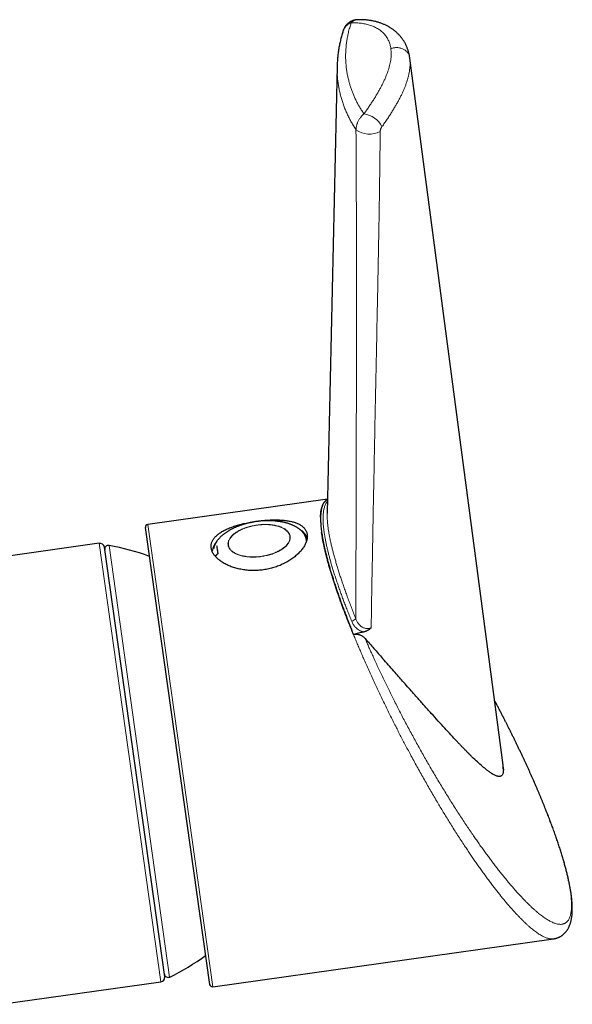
# Model space of a CAD drawing. Header units: millimetres. Extents: x 8 to 927, y 12 to 1100.
# Tile 27 of 30: x 515 to 575, y 710 to 817. Entities that reach past the tile are written whole.
import ezdxf

# ---------------------------------------------------------------- set-up
doc = ezdxf.new("R2010")
doc.units = ezdxf.units.MM

msp = doc.modelspace()

# ---------------------------------------------------------------- linework, layer by layer
at = {"color": 7, "linetype": 'Continuous', "lineweight": 30}
for p, q in [((557.76, 812.85), (557.76, 812.87)), ((549.89, 811.95), (548.8, 763.52)), ((549.89, 811.95), (549.89, 811.95)), ((548.84, 765.01), (529.37, 762.27)), ((548.84, 764.96), (548.78, 764.93)), ((548.78, 764.93), (548.84, 764.96)), ((548.8, 763.52), (548.8, 763.46)), ((536.08, 712.42), (529.12, 761.93)), ((546.52, 760.97), (546.59, 760.51)), ((524.1, 760.22), (514.23, 758.83)), ((546.58, 760.49), (546.57, 760.57)), ((531.21, 713.25), (524.67, 759.79)), ((536.52, 759.64), (536.52, 759.64)), ((536.53, 759.76), (536.53, 759.76)), ((551.66, 750.35), (551.49, 750.78)), ((551.49, 750.78), (551.49, 750.78)), ((551.66, 750.35), (551.49, 750.78)), ((551.49, 750.78), (551.49, 750.77)), ((567.9, 735.76), (567.88, 736.21)), ((567.92, 735.75), (567.88, 736.21)), ((567.91, 735.73), (567.9, 735.76)), ((567.91, 735.73), (567.9, 735.48)), ((567.91, 735.73), (567.91, 735.73)), ((567.92, 735.7), (567.92, 735.75)), ((536.41, 712.16), (573.32, 717.35)), ((573.32, 717.35), (573.32, 717.35)), ((513.49, 710.26), (530.78, 712.69))]:
    msp.add_line(p, q, dxfattribs=at)
at = {"color": 8, "linetype": 'Continuous', "lineweight": 0}
for p, q in [((529.37, 762.27), (536.41, 712.16)), ((546.45, 760.96), (546.52, 760.97)), ((524.1, 760.22), (530.78, 712.69)), ((525.17, 759.98), (531.74, 713.21)), ((536.87, 759.94), (536.87, 759.95)), ((546.58, 760.47), (546.56, 760.57)), ((567.88, 736.21), (567.88, 736.21))]:
    msp.add_line(p, q, dxfattribs=at)
at = {"color": 7, "linetype": 'Continuous', "lineweight": 30, "flags": 128}
msp.add_lwpolyline([(567.88, 736.19), (562.79, 774.73), (557.76, 812.81)], dxfattribs=at)
at = {"color": 8, "linetype": 'Continuous', "lineweight": 0, "flags": 128}
for points in [[(541.67, 758.79), (541.8, 758.81), (541.94, 758.83), (542.07, 758.85), (542.2, 758.88), (542.33, 758.91), (542.46, 758.94), (542.59, 758.98), (542.71, 759.02), (542.84, 759.06), (542.96, 759.1), (543.08, 759.15), (543.19, 759.19), (543.3, 759.24), (543.42, 759.29), (543.52, 759.34), (543.63, 759.4), (543.73, 759.45), (543.82, 759.51), (543.92, 759.57), (544.01, 759.63), (544.09, 759.7), (544.17, 759.76), (544.25, 759.82), (544.32, 759.89), (544.39, 759.96), (544.45, 760.02), (544.51, 760.09), (544.56, 760.16), (544.61, 760.23), (544.65, 760.3), (544.69, 760.37), (544.73, 760.44), (544.75, 760.51), (544.78, 760.58), (544.79, 760.65), (544.8, 760.72), (544.81, 760.79), (544.81, 760.86), (544.81, 760.93), (544.8, 761), (544.79, 761.06), (544.77, 761.13), (544.74, 761.19), (544.71, 761.26), (544.67, 761.32), (544.63, 761.38), (544.59, 761.44), (544.54, 761.5), (544.48, 761.56), (544.42, 761.61), (544.36, 761.67), (544.29, 761.72), (544.21, 761.77), (544.13, 761.82), (544.05, 761.86), (543.96, 761.91), (543.87, 761.95), (543.78, 761.99), (543.68, 762.02), (543.58, 762.06), (543.47, 762.09), (543.36, 762.12), (543.25, 762.14), (543.14, 762.17), (543.02, 762.19), (542.9, 762.21), (542.78, 762.22), (542.65, 762.24), (542.53, 762.25), (542.4, 762.26), (542.27, 762.26), (542.14, 762.26), (542.01, 762.26), (541.87, 762.26), (541.74, 762.25), (541.61, 762.24), (541.47, 762.23), (541.34, 762.22), (541.2, 762.2), (541.07, 762.18), (540.94, 762.16), (540.81, 762.13), (540.67, 762.1), (540.54, 762.07), (540.41, 762.04), (540.29, 762), (540.16, 761.97), (540.04, 761.93), (539.92, 761.88), (539.8, 761.84), (539.68, 761.79), (539.57, 761.74), (539.46, 761.69), (539.35, 761.64), (539.25, 761.59), (539.15, 761.53), (539.05, 761.47), (538.96, 761.41), (538.87, 761.35), (538.78, 761.29), (538.7, 761.23), (538.63, 761.16), (538.56, 761.1), (538.49, 761.03), (538.42, 760.96), (538.37, 760.89), (538.31, 760.82), (538.26, 760.75), (538.22, 760.68), (538.18, 760.61), (538.15, 760.54), (538.12, 760.47), (538.1, 760.4), (538.08, 760.33), (538.07, 760.26), (538.06, 760.19), (538.06, 760.12), (538.07, 760.06), (538.08, 759.99), (538.09, 759.92), (538.11, 759.86), (538.14, 759.79), (538.17, 759.73), (538.2, 759.66), (538.24, 759.6), (538.29, 759.54), (538.34, 759.48), (538.39, 759.43), (538.45, 759.37), (538.52, 759.32), (538.59, 759.27), (538.66, 759.22), (538.74, 759.17), (538.83, 759.12), (538.91, 759.08), (539, 759.04), (539.1, 759), (539.2, 758.96), (539.3, 758.93), (539.4, 758.9), (539.51, 758.87), (539.62, 758.84), (539.74, 758.82), (539.86, 758.79), (539.98, 758.78), (540.1, 758.76), (540.22, 758.75), (540.35, 758.74), (540.48, 758.73), (540.61, 758.72), (540.74, 758.72), (540.87, 758.72), (541, 758.73), (541.13, 758.73), (541.27, 758.74), (541.4, 758.75), (541.54, 758.77), (541.67, 758.79)], [(538.11, 760.03), (538.12, 759.96), (538.14, 759.9), (538.16, 759.83), (538.19, 759.77), (538.22, 759.71), (538.26, 759.64), (538.3, 759.58), (538.35, 759.52), (538.4, 759.47), (538.46, 759.41), (538.52, 759.36), (538.59, 759.3), (538.66, 759.25), (538.74, 759.21), (538.82, 759.16), (538.9, 759.12), (538.99, 759.07), (539.09, 759.03), (539.18, 759), (539.28, 758.96), (539.39, 758.93), (539.49, 758.9), (539.6, 758.87), (539.72, 758.85), (539.83, 758.82), (539.95, 758.81), (540.07, 758.79), (540.2, 758.77), (540.32, 758.76), (540.45, 758.75), (540.58, 758.75), (540.71, 758.75), (540.84, 758.75), (540.97, 758.75), (541.1, 758.75), (541.23, 758.76), (541.37, 758.77), (541.5, 758.79), (541.63, 758.8), (541.77, 758.82), (541.9, 758.85), (542.03, 758.87), (542.16, 758.9), (542.29, 758.93), (542.42, 758.96), (542.55, 758.99), (542.67, 759.03), (542.8, 759.07), (542.92, 759.11), (543.04, 759.16), (543.15, 759.2), (543.26, 759.25), (543.38, 759.3), (543.48, 759.35), (543.59, 759.41), (543.69, 759.46), (543.78, 759.52), (543.88, 759.58), (543.97, 759.64), (544.05, 759.7), (544.13, 759.76), (544.21, 759.83), (544.28, 759.89), (544.35, 759.96), (544.41, 760.03), (544.47, 760.09), (544.52, 760.16), (544.57, 760.23), (544.61, 760.3), (544.65, 760.37), (544.69, 760.44), (544.71, 760.51), (544.74, 760.58), (544.75, 760.65), (544.77, 760.72), (544.77, 760.79), (544.77, 760.86), (544.77, 760.93), (544.76, 761), (544.75, 761.06), (544.73, 761.13), (544.7, 761.19), (544.67, 761.26), (544.64, 761.32), (544.6, 761.38), (544.55, 761.44), (544.5, 761.5), (544.44, 761.55), (544.38, 761.61), (544.32, 761.66), (544.25, 761.71), (544.17, 761.76), (544.1, 761.81), (544.01, 761.86), (543.93, 761.9), (543.83, 761.94), (543.74, 761.98), (543.64, 762.01), (543.54, 762.05), (543.43, 762.08), (543.32, 762.11), (543.21, 762.13), (543.1, 762.16), (542.98, 762.18), (542.86, 762.2), (542.74, 762.21), (542.62, 762.22), (542.49, 762.23), (542.36, 762.24), (542.23, 762.25), (542.1, 762.25), (541.97, 762.25), (541.84, 762.24), (541.71, 762.23), (541.57, 762.23), (541.44, 762.21), (541.31, 762.2), (541.17, 762.18), (541.04, 762.16), (540.91, 762.14), (540.78, 762.11), (540.65, 762.08), (540.52, 762.05), (540.39, 762.02), (540.26, 761.98), (540.14, 761.94), (540.02, 761.9), (539.9, 761.86), (539.78, 761.81), (539.67, 761.77), (539.55, 761.72), (539.45, 761.67), (539.34, 761.61), (539.24, 761.56), (539.14, 761.5), (539.04, 761.44), (538.95, 761.38), (538.87, 761.32), (538.78, 761.26), (538.7, 761.2), (538.63, 761.13), (538.56, 761.07), (538.49, 761), (538.43, 760.93), (538.38, 760.86), (538.33, 760.8), (538.28, 760.73), (538.24, 760.66), (538.2, 760.59), (538.17, 760.52), (538.15, 760.45), (538.13, 760.38), (538.11, 760.31), (538.1, 760.24), (538.1, 760.17), (538.1, 760.1), (538.11, 760.03)], [(536.98, 759.13), (536.98, 759.14), (536.98, 759.14)]]:
    msp.add_lwpolyline(points, dxfattribs=at)
at = {"color": 8, "linetype": 'Continuous', "lineweight": 0}
for centre, radius, start, end in [((552.18, 815.92), 1.05, 92.3772, 137.2919), ((552.37, 804.09), 2.71, 28.5644, 80.9541), ((553.39, 807.06), 2.49, 234.1376, 298.1047), ((536.87, 758.98), 0.0209, 143.1011, 205.9704), ((551.29, 752.44), 0.711, 284.824, 329.027)]:
    msp.add_arc(centre, radius, start, end, dxfattribs=at)
at = {"color": 7, "linetype": 'Continuous', "lineweight": 30}
for centre, radius, start, end in [((529.41, 761.97), 0.3, 98, 188), ((544.83, 760), 2, 24.4073, 58.1728), ((524.17, 759.72), 0.5, 8, 98), ((525.1, 759.59), 0.4, 80.2221, 188), ((520.96, 735.54), 24.8, 69.7123, 80.2221), ((538.34, 759.07), 2.02, 138.0242, 171.3371), ((520.96, 735.54), 24.8, 295.7779, 306.2877), ((530.71, 713.18), 0.5, 278, 8), ((531.57, 713.57), 0.4, 188, 295.7779), ((536.37, 712.46), 0.3, 188, 278)]:
    msp.add_arc(centre, radius, start, end, dxfattribs=at)
for points, knots in [([(551.41, 816.63), (551.36, 816.62), (551.27, 816.58), (551.14, 816.52), (551.02, 816.44), (550.91, 816.35), (550.82, 816.26), (550.74, 816.17), (550.67, 816.07), (550.61, 815.95), (550.57, 815.86), (550.55, 815.8), (550.55, 815.79)], [0, 0, 0, 0, 0.1122303, 0.2244593, 0.3401288, 0.4557968, 0.5546827, 0.6535678, 0.7548627, 0.8561569, 0.9719811, 1, 1, 1, 1]), ([(552.12, 816.97), (552.12, 816.97), (552.08, 816.97), (552.02, 816.96), (551.92, 816.95), (551.83, 816.93), (551.73, 816.91), (551.64, 816.89), (551.56, 816.86), (551.47, 816.82), (551.39, 816.78), (551.31, 816.74), (551.23, 816.69), (551.15, 816.64), (551.08, 816.58), (551.01, 816.52), (550.95, 816.46), (550.89, 816.4), (550.83, 816.33), (550.78, 816.26), (550.73, 816.19), (550.69, 816.11), (550.65, 816.03), (550.61, 815.95), (550.58, 815.89), (550.57, 815.86), (550.57, 815.85)], [0, 0, 0, 0, 0.003849, 0.051574, 0.098919, 0.145905, 0.192553, 0.238884, 0.284917, 0.330674, 0.376171, 0.421429, 0.466466, 0.5113, 0.55595, 0.600433, 0.641025, 0.686012, 0.72892, 0.771896, 0.814936, 0.858068, 0.901321, 0.944724, 0.988308, 1, 1, 1, 1]), ([(557.76, 812.87), (557.75, 812.9), (557.74, 812.95), (557.73, 813.05), (557.71, 813.16), (557.68, 813.27), (557.65, 813.4), (557.62, 813.53), (557.57, 813.68), (557.52, 813.82), (557.47, 813.96), (557.41, 814.09), (557.35, 814.23), (557.29, 814.36), (557.22, 814.48), (557.14, 814.61), (557.07, 814.73), (556.98, 814.85), (556.9, 814.97), (556.81, 815.08), (556.72, 815.2), (556.62, 815.3), (556.52, 815.41), (556.41, 815.51), (556.31, 815.61), (556.19, 815.71), (556.08, 815.8), (555.96, 815.89), (555.83, 815.98), (555.71, 816.06), (555.58, 816.15), (555.44, 816.22), (555.3, 816.3), (555.16, 816.37), (555.02, 816.43), (554.87, 816.5), (554.72, 816.56), (554.56, 816.61), (554.4, 816.67), (554.24, 816.71), (554.08, 816.76), (553.91, 816.8), (553.74, 816.83), (553.56, 816.87), (553.39, 816.89), (553.21, 816.92), (553.03, 816.94), (552.85, 816.95), (552.66, 816.96), (552.47, 816.97), (552.3, 816.97), (552.18, 816.97), (552.14, 816.97)], [0, 0, 0, 0, 0.01115, 0.025722, 0.040307, 0.054502, 0.070539, 0.090486, 0.110286, 0.129945, 0.149484, 0.16891, 0.188268, 0.207625, 0.22693, 0.2462, 0.265456, 0.284713, 0.303985, 0.323293, 0.342655, 0.362091, 0.381619, 0.401268, 0.420826, 0.440575, 0.460477, 0.480532, 0.500741, 0.521102, 0.541612, 0.562265, 0.583055, 0.603973, 0.624997, 0.646339, 0.667785, 0.689368, 0.711098, 0.732983, 0.75503, 0.777247, 0.799641, 0.822217, 0.844983, 0.867444, 0.890193, 0.91309, 0.936143, 0.959355, 0.982732, 1, 1, 1, 1]), ([(550.55, 815.79), (550.53, 815.74), (550.49, 815.61), (550.42, 815.39), (550.36, 815.16), (550.29, 814.92), (550.24, 814.67), (550.18, 814.43), (550.13, 814.19), (550.09, 813.94), (550.05, 813.7), (550.01, 813.45), (549.98, 813.2), (549.95, 812.95), (549.93, 812.7), (549.91, 812.46), (549.9, 812.21), (549.89, 812.04), (549.89, 811.95), (549.89, 811.95)], [0, 0, 0, 0, 0.0427727, 0.1040848, 0.1658654, 0.2280958, 0.2907546, 0.3538185, 0.4172615, 0.4810555, 0.5451697, 0.6095708, 0.6742232, 0.7390883, 0.8041232, 0.8670167, 0.933168, 0.9992843, 1, 1, 1, 1]), ([(548.29, 764.29), (548.28, 764.26), (548.25, 764.18), (548.21, 764.03), (548.17, 763.86), (548.14, 763.68), (548.12, 763.48), (548.1, 763.27), (548.09, 763.05), (548.09, 762.81), (548.1, 762.56), (548.11, 762.29), (548.14, 762.01), (548.17, 761.71), (548.2, 761.5), (548.21, 761.4)], [0, 0, 0, 0, 0.054091, 0.13177, 0.209474, 0.287178, 0.364856, 0.442537, 0.520243, 0.597949, 0.675629, 0.756707, 0.837815, 0.918922, 1, 1, 1, 1]), ([(548.09, 763.07), (548.09, 763.1), (548.1, 763.21), (548.11, 763.38), (548.13, 763.59), (548.15, 763.79), (548.19, 763.97), (548.24, 764.14), (548.27, 764.24), (548.29, 764.29)], [0, 0, 0, 0, 0.064468, 0.215975, 0.367433, 0.525546, 0.683716, 0.841885, 1, 1, 1, 1]), ([(548.78, 764.93), (548.74, 764.91), (548.68, 764.86), (548.58, 764.78), (548.5, 764.68), (548.42, 764.57), (548.35, 764.44), (548.31, 764.34), (548.29, 764.29)], [0, 0, 0, 0, 0.1661385, 0.332305, 0.498443, 0.6656191, 0.8328245, 1, 1, 1, 1]), ([(548.29, 764.29), (548.31, 764.34), (548.34, 764.43), (548.41, 764.54), (548.47, 764.64), (548.54, 764.73), (548.61, 764.81), (548.69, 764.87), (548.75, 764.91), (548.78, 764.93)], [0, 0, 0, 0, 0.159935, 0.299632, 0.439346, 0.579043, 0.719356, 0.859686, 1, 1, 1, 1]), ([(546.64, 761.18), (546.63, 761.22), (546.62, 761.32), (546.57, 761.46), (546.51, 761.59), (546.44, 761.72), (546.35, 761.84), (546.25, 761.95), (546.13, 762.05), (545.99, 762.15), (545.85, 762.24), (545.69, 762.33), (545.52, 762.4), (545.33, 762.47), (545.14, 762.53), (544.93, 762.59), (544.7, 762.63), (544.47, 762.67), (544.23, 762.7), (543.98, 762.73), (543.73, 762.74), (543.46, 762.76), (543.18, 762.76), (542.9, 762.76), (542.62, 762.75), (542.33, 762.73), (542.04, 762.71), (541.75, 762.69), (541.46, 762.65), (541.17, 762.62), (540.88, 762.57), (540.59, 762.52), (540.31, 762.47), (540.03, 762.41), (539.76, 762.35), (539.49, 762.29), (539.22, 762.22), (538.97, 762.14), (538.72, 762.06), (538.47, 761.98), (538.24, 761.89), (538.02, 761.79), (537.8, 761.69), (537.6, 761.59), (537.41, 761.49), (537.23, 761.37), (537.06, 761.26), (536.91, 761.14), (536.77, 761.01), (536.64, 760.88), (536.54, 760.75), (536.44, 760.62), (536.37, 760.48), (536.31, 760.33), (536.26, 760.19), (536.24, 760.05), (536.23, 759.9), (536.24, 759.75), (536.26, 759.61), (536.3, 759.46), (536.36, 759.31), (536.43, 759.17), (536.52, 759.02), (536.62, 758.88), (536.74, 758.74), (536.88, 758.61), (537.02, 758.48), (537.18, 758.35), (537.36, 758.22), (537.55, 758.1), (537.75, 757.99), (537.96, 757.88), (538.18, 757.78), (538.42, 757.68), (538.66, 757.6), (538.92, 757.52), (539.18, 757.45), (539.45, 757.4), (539.73, 757.35), (540.01, 757.31), (540.3, 757.28), (540.59, 757.27), (540.88, 757.27), (541.17, 757.27), (541.47, 757.29), (541.76, 757.32), (542.05, 757.37), (542.33, 757.42), (542.62, 757.48), (542.9, 757.55), (543.17, 757.64), (543.44, 757.73), (543.7, 757.83), (543.95, 757.94), (544.2, 758.06), (544.44, 758.19), (544.67, 758.32), (544.89, 758.47), (545.1, 758.61), (545.3, 758.77), (545.49, 758.93), (545.66, 759.09), (545.83, 759.25), (545.98, 759.42), (546.11, 759.59), (546.24, 759.77), (546.34, 759.94), (546.44, 760.11), (546.51, 760.29), (546.57, 760.45), (546.61, 760.6), (546.64, 760.75), (546.66, 760.9), (546.66, 761.04), (546.65, 761.13), (546.64, 761.18)], [0, 0, 0, 0, 0.008796, 0.01762, 0.026458, 0.035297, 0.044121, 0.052918, 0.061709, 0.070526, 0.079358, 0.08819, 0.097009, 0.1058, 0.114706, 0.123639, 0.132586, 0.141534, 0.150467, 0.159372, 0.168365, 0.177388, 0.186424, 0.195461, 0.204482, 0.213474, 0.222339, 0.231233, 0.240142, 0.24905, 0.257944, 0.266809, 0.27553, 0.284277, 0.293039, 0.301801, 0.31055, 0.319271, 0.328056, 0.336867, 0.345693, 0.354518, 0.36333, 0.372116, 0.381072, 0.390056, 0.399054, 0.408053, 0.417036, 0.425992, 0.434963, 0.443963, 0.452978, 0.461992, 0.470992, 0.479962, 0.488771, 0.497608, 0.506459, 0.515311, 0.524148, 0.532957, 0.54168, 0.55043, 0.559194, 0.567958, 0.576709, 0.585433, 0.594271, 0.603136, 0.612016, 0.620895, 0.62976, 0.638599, 0.647583, 0.656596, 0.665623, 0.67465, 0.683662, 0.692645, 0.701579, 0.710542, 0.71952, 0.728497, 0.737459, 0.746392, 0.755151, 0.763937, 0.772737, 0.781537, 0.790323, 0.799082, 0.807816, 0.816577, 0.825352, 0.834127, 0.842889, 0.851624, 0.860519, 0.869442, 0.878379, 0.887316, 0.896239, 0.905134, 0.914128, 0.923151, 0.932189, 0.941226, 0.950248, 0.959241, 0.967382, 0.975539, 0.983702, 0.991859, 1, 1, 1, 1]), ([(541.14, 762.58), (541.09, 762.57), (541.01, 762.56), (540.9, 762.54), (540.81, 762.52), (540.69, 762.5), (540.57, 762.48), (540.45, 762.45), (540.32, 762.42), (540.19, 762.39), (540.05, 762.36), (539.92, 762.32), (539.79, 762.28), (539.65, 762.24), (539.52, 762.2), (539.38, 762.15), (539.25, 762.1), (539.12, 762.05), (538.99, 762), (538.86, 761.94), (538.74, 761.89), (538.61, 761.83), (538.49, 761.77), (538.37, 761.71), (538.25, 761.64), (538.14, 761.58), (538.03, 761.51), (537.92, 761.44), (537.81, 761.37), (537.71, 761.29), (537.61, 761.22), (537.52, 761.15), (537.42, 761.07), (537.34, 760.99), (537.25, 760.91), (537.17, 760.83), (537.1, 760.75), (537.02, 760.67), (536.96, 760.59), (536.89, 760.51), (536.83, 760.42), (536.78, 760.34), (536.73, 760.25), (536.68, 760.17), (536.64, 760.09), (536.6, 760), (536.57, 759.92), (536.54, 759.83), (536.53, 759.78), (536.52, 759.76)], [0, 0, 0, 0, 0.0244259, 0.034333, 0.0507831, 0.0678736, 0.0862164, 0.1053702, 0.1251566, 0.145433, 0.1660979, 0.1870756, 0.2083087, 0.2297527, 0.2513724, 0.2731394, 0.2950304, 0.317026, 0.3391096, 0.3612667, 0.3834849, 0.4057527, 0.4280599, 0.4503969, 0.4727551, 0.4951261, 0.5175023, 0.5398762, 0.5622412, 0.584591, 0.6069199, 0.6292229, 0.6514958, 0.6737352, 0.6959383, 0.7181037, 0.7402305, 0.7623186, 0.7843688, 0.806382, 0.8283595, 0.8503022, 0.8722105, 0.8940833, 0.9159174, 0.9377066, 0.95944, 0.9811004, 1, 1, 1, 1]), ([(546.57, 760.57), (546.57, 760.57), (546.57, 760.57), (546.57, 760.58), (546.56, 760.58), (546.56, 760.59), (546.56, 760.6), (546.56, 760.62), (546.55, 760.66), (546.54, 760.71), (546.52, 760.78), (546.5, 760.85), (546.47, 760.93), (546.44, 761), (546.4, 761.08), (546.35, 761.16), (546.3, 761.24), (546.25, 761.32), (546.19, 761.39), (546.12, 761.47), (546.05, 761.54), (545.98, 761.61), (545.9, 761.68), (545.82, 761.74), (545.74, 761.81), (545.64, 761.87), (545.55, 761.93), (545.45, 761.99), (545.35, 762.05), (545.24, 762.1), (545.13, 762.16), (545.01, 762.21), (544.89, 762.26), (544.76, 762.3), (544.64, 762.35), (544.5, 762.39), (544.37, 762.43), (544.23, 762.46), (544.09, 762.5), (543.95, 762.53), (543.82, 762.55), (543.68, 762.57), (543.55, 762.59), (543.41, 762.61), (543.27, 762.63), (543.12, 762.64), (542.98, 762.65), (542.84, 762.66), (542.69, 762.66), (542.54, 762.67), (542.4, 762.67), (542.25, 762.67), (542.1, 762.66), (541.96, 762.66), (541.81, 762.65), (541.67, 762.64), (541.54, 762.62), (541.43, 762.61), (541.32, 762.6), (541.23, 762.59), (541.17, 762.58), (541.14, 762.58)], [0, 0, 0, 0, 0.000227, 0.000481, 0.000891, 0.001751, 0.003982, 0.007896, 0.014714, 0.025654, 0.041715, 0.059322, 0.077391, 0.095627, 0.113925, 0.134192, 0.154314, 0.174291, 0.194176, 0.214003, 0.233803, 0.2536, 0.273416, 0.293271, 0.313181, 0.333161, 0.353225, 0.373384, 0.393648, 0.414026, 0.434523, 0.455144, 0.475893, 0.49677, 0.517776, 0.538911, 0.560174, 0.581563, 0.603079, 0.622439, 0.64183, 0.661245, 0.680681, 0.700133, 0.719596, 0.739066, 0.758538, 0.778007, 0.797466, 0.816906, 0.836316, 0.855679, 0.874969, 0.894138, 0.913098, 0.931644, 0.949204, 0.964079, 0.975837, 0.989577, 1, 1, 1, 1]), ([(548.21, 761.4), (548.22, 761.31), (548.25, 761.12), (548.3, 760.82), (548.36, 760.48), (548.44, 760.1), (548.52, 759.71), (548.62, 759.31), (548.72, 758.9), (548.83, 758.46), (548.95, 758.02), (549.08, 757.56), (549.22, 757.09), (549.32, 756.77), (549.37, 756.61)], [0, 0, 0, 0, 0.0688627, 0.1377618, 0.2230747, 0.3084387, 0.3938201, 0.4791848, 0.5644983, 0.6515628, 0.7386806, 0.8258165, 0.9129349, 1, 1, 1, 1]), ([(549.37, 756.61), (549.32, 756.76), (549.23, 757.06), (549.1, 757.5), (548.97, 757.94), (548.86, 758.36), (548.75, 758.77), (548.65, 759.17), (548.56, 759.56), (548.47, 759.95), (548.39, 760.33), (548.32, 760.7), (548.26, 761.06), (548.23, 761.28), (548.21, 761.4)], [0, 0, 0, 0, 0.081979, 0.163988, 0.245996, 0.327975, 0.409957, 0.49197, 0.573982, 0.655964, 0.741955, 0.827982, 0.914009, 1, 1, 1, 1]), ([(536.98, 759.13), (536.97, 759.19), (536.96, 759.3), (536.94, 759.46), (536.92, 759.62), (536.89, 759.78), (536.88, 759.88), (536.87, 759.94)], [0, 0, 0, 0, 0.186761, 0.373426, 0.56008, 0.78008, 1, 1, 1, 1]), ([(536.87, 759.94), (536.87, 759.94), (536.87, 759.94), (536.87, 759.94), (536.87, 759.94)], [0, 0, 0, 0, 0.904834, 1, 1, 1, 1]), ([(536.53, 759.75), (536.52, 759.73), (536.52, 759.7), (536.52, 759.66), (536.52, 759.64)], [0, 0, 0, 0, 0.5211463, 1, 1, 1, 1]), ([(536.85, 758.99), (536.84, 758.98), (536.81, 758.96), (536.78, 758.93), (536.76, 758.91), (536.74, 758.89), (536.72, 758.87), (536.71, 758.85), (536.7, 758.83), (536.69, 758.82), (536.69, 758.81)], [0, 0, 0, 0, 0.204484, 0.377044, 0.517574, 0.6247, 0.716775, 0.817354, 0.946182, 1, 1, 1, 1]), ([(536.98, 759.14), (536.98, 759.14), (536.98, 759.14), (536.98, 759.13), (536.97, 759.12), (536.96, 759.1), (536.94, 759.07), (536.92, 759.05), (536.89, 759.02), (536.86, 759), (536.85, 758.99)], [0, 0, 0, 0, 0.082799, 0.170785, 0.267741, 0.37797, 0.505068, 0.651125, 0.816473, 1, 1, 1, 1]), ([(549.37, 756.61), (549.42, 756.46), (549.51, 756.17), (549.66, 755.7), (549.82, 755.23), (549.99, 754.73), (550.17, 754.23), (550.29, 753.89), (550.35, 753.71)], [0, 0, 0, 0, 0.160498, 0.3211, 0.490582, 0.660065, 0.830032, 1, 1, 1, 1]), ([(550.35, 753.71), (550.3, 753.87), (550.18, 754.19), (550.02, 754.65), (549.86, 755.11), (549.71, 755.56), (549.56, 756.01), (549.45, 756.35), (549.39, 756.55), (549.37, 756.61)], [0, 0, 0, 0, 0.156142, 0.312308, 0.468449, 0.625451, 0.782476, 0.939477, 1, 1, 1, 1]), ([(550.35, 753.71), (550.41, 753.56), (550.53, 753.24), (550.71, 752.76), (550.9, 752.27), (551.09, 751.78), (551.28, 751.28), (551.42, 750.95), (551.49, 750.78)], [0, 0, 0, 0, 0.1662292, 0.3324835, 0.4987144, 0.6658014, 0.832912, 1, 1, 1, 1]), ([(551.03, 751.93), (550.97, 752.08), (550.85, 752.38), (550.68, 752.83), (550.52, 753.28), (550.41, 753.57), (550.35, 753.71)], [0, 0, 0, 0, 0.249753, 0.499506, 0.749753, 1, 1, 1, 1]), ([(551.49, 750.78), (551.41, 750.97), (551.25, 751.36), (551.1, 751.74), (551.03, 751.93)], [0, 0, 0, 0, 0.499813, 1, 1, 1, 1]), ([(552.75, 750.6), (552.57, 750.56), (552.2, 750.48), (551.84, 750.39), (551.66, 750.35)], [0, 0, 0, 0, 0.499996, 1, 1, 1, 1]), ([(551.66, 750.35), (551.7, 750.36), (551.78, 750.38), (551.9, 750.38), (552.03, 750.38), (552.15, 750.36), (552.26, 750.33), (552.38, 750.29), (552.49, 750.24), (552.59, 750.18), (552.69, 750.12), (552.78, 750.05), (552.86, 749.97), (552.91, 749.92), (552.93, 749.9)], [0, 0, 0, 0, 0.0830368, 0.1664003, 0.2495014, 0.3322618, 0.4152583, 0.4980794, 0.5841857, 0.6706004, 0.7570816, 0.8432788, 0.9216377, 1, 1, 1, 1]), ([(551.66, 750.35), (551.69, 750.36), (551.75, 750.37), (551.84, 750.38), (551.93, 750.38), (552.02, 750.38), (552.11, 750.36), (552.2, 750.35), (552.29, 750.32), (552.38, 750.29), (552.48, 750.24), (552.59, 750.19), (552.69, 750.12), (552.78, 750.05), (552.86, 749.97), (552.91, 749.92), (552.93, 749.9)], [0, 0, 0, 0, 0.061372, 0.1227489, 0.1861449, 0.2495476, 0.3109838, 0.3724258, 0.4352809, 0.4981413, 0.5832037, 0.6682794, 0.7557853, 0.8433013, 0.9214847, 1, 1, 1, 1]), ([(553.58, 751.05), (553.57, 751.05), (553.54, 751.02), (553.48, 750.97), (553.38, 750.89), (553.28, 750.82), (553.17, 750.76), (553.07, 750.71), (552.96, 750.67), (552.86, 750.63), (552.78, 750.61), (552.75, 750.6)], [0, 0, 0, 0, 0.008778, 0.137624, 0.266454, 0.397024, 0.527577, 0.644467, 0.761346, 0.880678, 1, 1, 1, 1]), ([(552.93, 749.9), (553.09, 749.72), (553.41, 749.35), (553.88, 748.82), (554.35, 748.28), (554.66, 747.93), (554.82, 747.75)], [0, 0, 0, 0, 0.249935, 0.499869, 0.749935, 1, 1, 1, 1]), ([(552.93, 749.9), (553.09, 749.72), (553.41, 749.35), (553.88, 748.82), (554.35, 748.28), (554.66, 747.93), (554.82, 747.75)], [0, 0, 0, 0, 0.249935, 0.499869, 0.749935, 1, 1, 1, 1]), ([(566.61, 735.29), (566.59, 735.31), (566.53, 735.34), (566.44, 735.41), (566.34, 735.48), (566.23, 735.56), (566, 735.73), (565.63, 736.04), (565.09, 736.52), (564.63, 736.96), (564.28, 737.3), (564.06, 737.52), (563.84, 737.75), (563.6, 737.99), (563.36, 738.24), (563.11, 738.5), (562.74, 738.9), (562.22, 739.45), (561.54, 740.19), (560.83, 740.96), (560.09, 741.79), (559.33, 742.63), (558.65, 743.4), (558.05, 744.08), (557.52, 744.68), (557.02, 745.25), (556.52, 745.81), (556.02, 746.39), (555.44, 747.04), (555.03, 747.51), (554.81, 747.75)], [0, 0, 0, 0, 0.0091653, 0.0212257, 0.0334492, 0.04584, 0.0584016, 0.1113503, 0.1667571, 0.2248181, 0.2449992, 0.2655065, 0.2863457, 0.3075222, 0.3290411, 0.3509072, 0.3731251, 0.428478, 0.4851517, 0.5432022, 0.6026816, 0.6636384, 0.7223954, 0.7614383, 0.8011848, 0.8416439, 0.8741465, 0.9112462, 0.9531965, 1, 1, 1, 1]), ([(567.87, 735.33), (567.87, 735.32), (567.86, 735.24), (567.81, 735.15), (567.75, 735.06), (567.68, 735.01), (567.62, 734.98), (567.55, 734.96), (567.48, 734.95), (567.4, 734.96), (567.26, 734.97), (567.05, 735.04), (566.81, 735.17), (566.63, 735.28), (566.54, 735.34), (566.44, 735.41), (566.34, 735.48), (566.23, 735.56), (566, 735.73), (565.63, 736.04), (565.09, 736.52), (564.63, 736.96), (564.28, 737.3), (564.06, 737.52), (563.84, 737.75), (563.6, 737.99), (563.36, 738.24), (563.11, 738.5), (562.74, 738.9), (562.22, 739.45), (561.54, 740.19), (560.83, 740.96), (560.09, 741.79), (559.33, 742.63), (558.65, 743.4), (558.05, 744.08), (557.52, 744.68), (557.02, 745.25), (556.52, 745.81), (556.02, 746.39), (555.44, 747.04), (555.03, 747.51), (554.81, 747.75)], [0, 0, 0, 0, 0.002848, 0.023019, 0.043817, 0.054495, 0.065378, 0.076479, 0.087813, 0.099392, 0.111227, 0.144833, 0.179992, 0.189486, 0.199106, 0.208854, 0.218735, 0.22875, 0.238904, 0.281702, 0.326488, 0.373419, 0.389731, 0.406307, 0.423152, 0.440269, 0.457662, 0.475337, 0.493295, 0.538037, 0.583847, 0.630769, 0.678847, 0.728118, 0.775612, 0.80717, 0.839297, 0.872, 0.898272, 0.92826, 0.962169, 1, 1, 1, 1]), ([(573.32, 717.35), (573.33, 717.35), (573.37, 717.36), (573.44, 717.37), (573.54, 717.39), (573.64, 717.42), (573.74, 717.45), (573.83, 717.49), (573.93, 717.53), (574.02, 717.57), (574.11, 717.62), (574.19, 717.67), (574.28, 717.73), (574.36, 717.79), (574.43, 717.86), (574.51, 717.93), (574.58, 718), (574.65, 718.07), (574.71, 718.15), (574.78, 718.24), (574.84, 718.32), (574.89, 718.41), (574.95, 718.51), (575, 718.61), (575.04, 718.71), (575.09, 718.82), (575.13, 718.93), (575.17, 719.04), (575.21, 719.17), (575.24, 719.29), (575.27, 719.43), (575.29, 719.56), (575.32, 719.7), (575.34, 719.85), (575.35, 720), (575.36, 720.16), (575.37, 720.31), (575.37, 720.48), (575.38, 720.64), (575.37, 720.81), (575.37, 720.97), (575.36, 721.13), (575.35, 721.3), (575.33, 721.47), (575.32, 721.65), (575.3, 721.83), (575.27, 722.02), (575.25, 722.21), (575.22, 722.39), (575.19, 722.59), (575.16, 722.78), (575.12, 722.98), (575.08, 723.18), (575.04, 723.38), (575, 723.58), (574.96, 723.78), (574.91, 723.99), (574.86, 724.21), (574.81, 724.42), (574.75, 724.64), (574.7, 724.86), (574.64, 725.08), (574.58, 725.31), (574.51, 725.54), (574.45, 725.77), (574.38, 726), (574.31, 726.24), (574.24, 726.47), (574.16, 726.72), (574.09, 726.96), (574.01, 727.21), (573.92, 727.46), (573.84, 727.71), (573.76, 727.96), (573.67, 728.22), (573.58, 728.48), (573.49, 728.74), (573.39, 729), (573.3, 729.27), (573.2, 729.54), (573.1, 729.81), (572.99, 730.08), (572.89, 730.36), (572.78, 730.63), (572.67, 730.91), (572.56, 731.19), (572.45, 731.48), (572.34, 731.76), (572.22, 732.05), (572.1, 732.34), (571.98, 732.63), (571.86, 732.92), (571.74, 733.21), (571.61, 733.5), (571.49, 733.8), (571.36, 734.1), (571.23, 734.4), (571.09, 734.7), (570.96, 735), (570.82, 735.31), (570.69, 735.61), (570.55, 735.92), (570.41, 736.23), (570.26, 736.54), (570.12, 736.85), (569.97, 737.16), (569.82, 737.47), (569.67, 737.79), (569.52, 738.11), (569.37, 738.42), (569.22, 738.74), (569.06, 739.05), (568.91, 739.37), (568.75, 739.69), (568.59, 740), (568.43, 740.32), (568.27, 740.64), (568.11, 740.96), (567.94, 741.28), (567.78, 741.6), (567.61, 741.92), (567.45, 742.24), (567.28, 742.56), (567.12, 742.86), (567.01, 743.06), (566.96, 743.15)], [0, 0, 0, 0, 0.001083, 0.007446, 0.0137, 0.019861, 0.02595, 0.031967, 0.037934, 0.043864, 0.049773, 0.055675, 0.061579, 0.0675, 0.073452, 0.079449, 0.085506, 0.091645, 0.097894, 0.104197, 0.110638, 0.117231, 0.123992, 0.130935, 0.138074, 0.145421, 0.15298, 0.160714, 0.168765, 0.177026, 0.18549, 0.194141, 0.202953, 0.211896, 0.220938, 0.230047, 0.239194, 0.248355, 0.25751, 0.266648, 0.275765, 0.283846, 0.292359, 0.301335, 0.310268, 0.319158, 0.328004, 0.336807, 0.345568, 0.354287, 0.362963, 0.371596, 0.380185, 0.38873, 0.397229, 0.405683, 0.414138, 0.422676, 0.431203, 0.439714, 0.448204, 0.456666, 0.465094, 0.473482, 0.481935, 0.490362, 0.498787, 0.507213, 0.515643, 0.524078, 0.532523, 0.540981, 0.549434, 0.557887, 0.566342, 0.574798, 0.583259, 0.591724, 0.600196, 0.608676, 0.617165, 0.625665, 0.634176, 0.642699, 0.651238, 0.65978, 0.668334, 0.676882, 0.685429, 0.693978, 0.702531, 0.711091, 0.719661, 0.728244, 0.736842, 0.745458, 0.754095, 0.762755, 0.771442, 0.78016, 0.788809, 0.797478, 0.806186, 0.814929, 0.823702, 0.8325, 0.841318, 0.85015, 0.858993, 0.867839, 0.876684, 0.88552, 0.894342, 0.903144, 0.911955, 0.920874, 0.929793, 0.938714, 0.947641, 0.956576, 0.96552, 0.974477, 0.98345, 0.992439, 1, 1, 1, 1]), ([(567.9, 735.48), (567.89, 735.42), (567.87, 735.29), (567.81, 735.15), (567.75, 735.06), (567.68, 735.01), (567.62, 734.98), (567.55, 734.96), (567.48, 734.95), (567.4, 734.96), (567.35, 734.96), (567.32, 734.97), (567.32, 734.97)], [0, 0, 0, 0, 0.153715, 0.311219, 0.473627, 0.557006, 0.641983, 0.728669, 0.817169, 0.907581, 0.999997, 1, 1, 1, 1])]:
    msp.add_open_spline(points, degree=3, knots=knots, dxfattribs=at)
at = {"color": 8, "linetype": 'Continuous', "lineweight": 0}
for points, knots in [([(551.41, 816.63), (551.38, 816.54), (551.32, 816.37), (551.25, 816.1), (551.17, 815.84), (551.09, 815.5), (551.01, 815.1), (550.93, 814.63), (550.87, 814.17), (550.83, 813.7), (550.81, 813.24), (550.81, 812.78), (550.83, 812.32), (550.87, 811.86), (550.93, 811.41), (551.01, 810.96), (551.11, 810.51), (551.22, 810.09), (551.34, 809.69), (551.47, 809.31), (551.61, 808.94), (551.77, 808.57), (551.94, 808.2), (552.13, 807.84), (552.34, 807.48), (552.56, 807.12), (552.72, 806.88), (552.8, 806.76)], [0, 0, 0, 0, 0.025592, 0.051185, 0.076797, 0.102409, 0.147735, 0.193074, 0.238413, 0.283741, 0.329062, 0.374394, 0.419726, 0.465047, 0.510367, 0.555698, 0.601028, 0.646348, 0.685598, 0.724859, 0.764123, 0.803383, 0.842633, 0.881941, 0.921249, 0.960624, 1, 1, 1, 1]), ([(555.71, 813.83), (555.7, 813.9), (555.68, 814.05), (555.62, 814.27), (555.56, 814.47), (555.48, 814.67), (555.39, 814.86), (555.28, 815.05), (555.15, 815.22), (555.02, 815.39), (554.87, 815.55), (554.71, 815.7), (554.54, 815.83), (554.36, 815.96), (554.16, 816.07), (553.96, 816.17), (553.75, 816.27), (553.53, 816.35), (553.29, 816.43), (553.05, 816.49), (552.8, 816.54), (552.53, 816.58), (552.27, 816.61), (551.99, 816.63), (551.7, 816.64), (551.51, 816.63), (551.41, 816.63)], [0, 0, 0, 0, 0.04072, 0.081477, 0.122248, 0.163006, 0.203726, 0.245761, 0.287834, 0.329923, 0.372, 0.414037, 0.455009, 0.496012, 0.537028, 0.578034, 0.619009, 0.661047, 0.703117, 0.745198, 0.78727, 0.829311, 0.871906, 0.914501, 0.95725, 1, 1, 1, 1]), ([(552.8, 806.76), (552.88, 806.88), (553.05, 807.12), (553.3, 807.48), (553.53, 807.83), (553.76, 808.18), (553.98, 808.52), (554.19, 808.87), (554.39, 809.22), (554.58, 809.56), (554.76, 809.9), (554.93, 810.24), (555.08, 810.58), (555.22, 810.91), (555.34, 811.23), (555.45, 811.54), (555.54, 811.84), (555.61, 812.14), (555.67, 812.44), (555.72, 812.73), (555.74, 813.02), (555.75, 813.3), (555.74, 813.57), (555.72, 813.74), (555.71, 813.83)], [0, 0, 0, 0, 0.044343, 0.088718, 0.133103, 0.177476, 0.221816, 0.267353, 0.312931, 0.358521, 0.404096, 0.44963, 0.49605, 0.542532, 0.587385, 0.632285, 0.677199, 0.722095, 0.766944, 0.813518, 0.860148, 0.906797, 0.953427, 1, 1, 1, 1]), ([(557.76, 812.87), (557.75, 812.91), (557.73, 813), (557.68, 813.14), (557.62, 813.27), (557.53, 813.4), (557.43, 813.51), (557.31, 813.62), (557.18, 813.71), (557.04, 813.79), (556.89, 813.85), (556.73, 813.9), (556.56, 813.93), (556.39, 813.95), (556.22, 813.94), (556.04, 813.92), (555.88, 813.89), (555.77, 813.85), (555.71, 813.83)], [0, 0, 0, 0, 0.053489, 0.11659, 0.17969, 0.242791, 0.305892, 0.368993, 0.432093, 0.495194, 0.558295, 0.621396, 0.684496, 0.747597, 0.810698, 0.873799, 0.936899, 1, 1, 1, 1]), ([(557.76, 812.81), (557.77, 812.73), (557.79, 812.56), (557.8, 812.29), (557.8, 812), (557.77, 811.7), (557.73, 811.4), (557.67, 811.08), (557.59, 810.75), (557.5, 810.41), (557.38, 810.07), (557.26, 809.72), (557.12, 809.39), (556.97, 809.05), (556.81, 808.71), (556.63, 808.37), (556.44, 808.02), (556.24, 807.67), (556.03, 807.32), (555.81, 806.95), (555.57, 806.57), (555.31, 806.18), (555.04, 805.78), (554.85, 805.52), (554.75, 805.38)], [0, 0, 0, 0, 0.040129, 0.085897, 0.131681, 0.177449, 0.223171, 0.27053, 0.317939, 0.365365, 0.412777, 0.460139, 0.504061, 0.548007, 0.591954, 0.635877, 0.679791, 0.723729, 0.767667, 0.811582, 0.858673, 0.90579, 0.952908, 1, 1, 1, 1]), ([(557.76, 812.85), (557.76, 812.85), (557.76, 812.84), (557.76, 812.84), (557.76, 812.84)], [0, 0, 0, 0, 0.00409, 1, 1, 1, 1]), ([(551.93, 805.05), (551.85, 805.18), (551.68, 805.44), (551.44, 805.84), (551.23, 806.24), (551.02, 806.65), (550.83, 807.08), (550.65, 807.53), (550.49, 807.98), (550.35, 808.43), (550.23, 808.89), (550.12, 809.35), (550.04, 809.81), (549.97, 810.27), (549.92, 810.74), (549.9, 811.21), (549.89, 811.61), (549.89, 811.86), (549.89, 811.95)], [0, 0, 0, 0, 0.060435, 0.12087, 0.181416, 0.241962, 0.307461, 0.372974, 0.438489, 0.503989, 0.569482, 0.634989, 0.700495, 0.765989, 0.831482, 0.896989, 0.962496, 1, 1, 1, 1]), ([(551.93, 805.05), (551.93, 805.07), (551.94, 805.13), (551.95, 805.25), (551.97, 805.4), (552.01, 805.55), (552.05, 805.7), (552.11, 805.84), (552.17, 805.98), (552.24, 806.11), (552.33, 806.25), (552.43, 806.38), (552.54, 806.52), (552.66, 806.65), (552.75, 806.73), (552.8, 806.76)], [0, 0, 0, 0, 0.034245, 0.113076, 0.191907, 0.272961, 0.354015, 0.42842, 0.502825, 0.579047, 0.655268, 0.740132, 0.824998, 0.912498, 1, 1, 1, 1]), ([(551.9, 752.07), (551.91, 754.15), (551.93, 758.31), (551.95, 764.15), (551.96, 769.58), (551.97, 774.06), (551.98, 777.98), (551.98, 781.34), (551.99, 784.71), (551.99, 788.08), (551.99, 791.46), (551.98, 794.56), (551.97, 797.38), (551.96, 799.93), (551.95, 802.48), (551.94, 804.19), (551.93, 805.05)], [0, 0, 0, 0, 0.118481, 0.236963, 0.332331, 0.427699, 0.49128, 0.55486, 0.618441, 0.682029, 0.745617, 0.809204, 0.856903, 0.904602, 0.952301, 1, 1, 1, 1]), ([(554.56, 804.87), (554.55, 804.01), (554.53, 802.28), (554.5, 799.71), (554.46, 797.14), (554.42, 794.58), (554.37, 792.02), (554.32, 789.46), (554.27, 786.91), (554.21, 784.09), (554.15, 780.98), (554.08, 777.61), (554.01, 774.24), (553.94, 770.87), (553.88, 767.5), (553.81, 764.17), (553.75, 760.87), (553.67, 756.5), (553.61, 753.23), (553.58, 751.05)], [0, 0, 0, 0, 0.047175, 0.094351, 0.141528, 0.188703, 0.235896, 0.283088, 0.330281, 0.377473, 0.440313, 0.503152, 0.565992, 0.628836, 0.69168, 0.754525, 0.815893, 0.877262, 1, 1, 1, 1]), ([(554.75, 805.38), (554.74, 805.36), (554.7, 805.3), (554.65, 805.21), (554.62, 805.13), (554.59, 805.05), (554.57, 804.98), (554.57, 804.92), (554.56, 804.89), (554.56, 804.87), (554.56, 804.87)], [0, 0, 0, 0, 0.18781, 0.375424, 0.52558, 0.675566, 0.79766, 0.919658, 0.969482, 1, 1, 1, 1]), ([(551.48, 751.75), (551.4, 751.93), (551.25, 752.3), (551.04, 752.84), (550.83, 753.37), (550.63, 753.89), (550.44, 754.41), (550.26, 754.92), (550.08, 755.42), (549.91, 755.92), (549.74, 756.42), (549.58, 756.91), (549.43, 757.4), (549.29, 757.86), (549.16, 758.31), (549.05, 758.74), (548.94, 759.16), (548.84, 759.56), (548.75, 759.96), (548.67, 760.34), (548.6, 760.71), (548.54, 761.07), (548.48, 761.42), (548.44, 761.76), (548.4, 762.09), (548.38, 762.4), (548.37, 762.68), (548.36, 762.94), (548.37, 763.19), (548.39, 763.42), (548.41, 763.64), (548.44, 763.84), (548.48, 764.03), (548.53, 764.2), (548.6, 764.37), (548.67, 764.52), (548.75, 764.64), (548.8, 764.71), (548.83, 764.75)], [0, 0, 0, 0, 0.027631, 0.055272, 0.082912, 0.110543, 0.138175, 0.165819, 0.193462, 0.221094, 0.250099, 0.279115, 0.308132, 0.337136, 0.364757, 0.39239, 0.420022, 0.447643, 0.475266, 0.502899, 0.530533, 0.558155, 0.587277, 0.616412, 0.645547, 0.674669, 0.701629, 0.7286, 0.75557, 0.78253, 0.809489, 0.836458, 0.863427, 0.890387, 0.918717, 0.947059, 0.975402, 1, 1, 1, 1]), ([(548.8, 763.46), (548.8, 763.44), (548.8, 763.34), (548.8, 763.14), (548.82, 762.85), (548.84, 762.55), (548.87, 762.24), (548.91, 761.91), (548.96, 761.57), (549.02, 761.21), (549.09, 760.85), (549.17, 760.46), (549.26, 760.06), (549.36, 759.64), (549.47, 759.2), (549.6, 758.74), (549.73, 758.28), (549.86, 757.81), (550.01, 757.35), (550.16, 756.87), (550.31, 756.38), (550.48, 755.89), (550.66, 755.38), (550.84, 754.87), (551.03, 754.34), (551.23, 753.79), (551.45, 753.23), (551.67, 752.65), (551.83, 752.27), (551.9, 752.07)], [0, 0, 0, 0, 0.007147, 0.045623, 0.084083, 0.121585, 0.159103, 0.196621, 0.234124, 0.271626, 0.309144, 0.346662, 0.384164, 0.423738, 0.46333, 0.502921, 0.542495, 0.579968, 0.617454, 0.654942, 0.692414, 0.729884, 0.767368, 0.804853, 0.842323, 0.881734, 0.921161, 0.960589, 1, 1, 1, 1]), ([(536.52, 759.64), (536.52, 759.64), (536.52, 759.64), (536.52, 759.64), (536.52, 759.65)], [0, 0, 0, 0, 0.073441, 1, 1, 1, 1]), ([(536.85, 758.97), (536.82, 758.95), (536.78, 758.91), (536.72, 758.85), (536.7, 758.81), (536.7, 758.8)], [0, 0, 0, 0, 0.39352, 0.811884, 1, 1, 1, 1]), ([(573.32, 717.35), (573.3, 717.35), (573.24, 717.34), (573.14, 717.34), (573, 717.35), (572.86, 717.37), (572.71, 717.41), (572.55, 717.46), (572.39, 717.53), (572.22, 717.61), (572.04, 717.7), (571.86, 717.81), (571.67, 717.93), (571.48, 718.07), (571.28, 718.22), (571.07, 718.38), (570.86, 718.55), (570.64, 718.74), (570.41, 718.95), (570.17, 719.17), (569.93, 719.41), (569.68, 719.67), (569.42, 719.93), (569.17, 720.2), (568.91, 720.48), (568.65, 720.78), (568.39, 721.08), (568.12, 721.4), (567.85, 721.73), (567.58, 722.06), (567.3, 722.41), (567.02, 722.77), (566.73, 723.15), (566.43, 723.54), (566.12, 723.96), (565.81, 724.38), (565.5, 724.81), (565.19, 725.25), (564.89, 725.68), (564.6, 726.1), (564.3, 726.54), (564.01, 726.98), (563.68, 727.47), (563.33, 728), (562.95, 728.59), (562.57, 729.18), (562.22, 729.75), (561.88, 730.3), (561.56, 730.82), (561.23, 731.35), (560.91, 731.89), (560.58, 732.45), (560.23, 733.04), (559.88, 733.66), (559.52, 734.28), (559.16, 734.91), (558.81, 735.55), (558.45, 736.19), (558.1, 736.83), (557.77, 737.45), (557.46, 738.03), (557.17, 738.58), (556.88, 739.13), (556.59, 739.68), (556.3, 740.26), (556, 740.85), (555.69, 741.47), (555.38, 742.09), (555.08, 742.71), (554.78, 743.34), (554.48, 743.96), (554.19, 744.58), (553.89, 745.2), (553.6, 745.84), (553.31, 746.48), (553.03, 747.12), (552.76, 747.72), (552.52, 748.29), (552.29, 748.82), (552.07, 749.34), (551.85, 749.87), (551.64, 750.39), (551.43, 750.91), (551.23, 751.42), (551.09, 751.76), (551.03, 751.93)], [0, 0, 0, 0, 0.005003, 0.016409, 0.02782, 0.039234, 0.050645, 0.062051, 0.073564, 0.085082, 0.096602, 0.10812, 0.119633, 0.131145, 0.142661, 0.15418, 0.165696, 0.177208, 0.189425, 0.201647, 0.213871, 0.226093, 0.23831, 0.250109, 0.261913, 0.273719, 0.285523, 0.297322, 0.30912, 0.320923, 0.332727, 0.34453, 0.356328, 0.368783, 0.381243, 0.393705, 0.406165, 0.41862, 0.430108, 0.4416, 0.453093, 0.464585, 0.476073, 0.490433, 0.504798, 0.519164, 0.533524, 0.545578, 0.557637, 0.569697, 0.581756, 0.59381, 0.607309, 0.620813, 0.634317, 0.647816, 0.661316, 0.674821, 0.688325, 0.701825, 0.713111, 0.724401, 0.735692, 0.746982, 0.758267, 0.77084, 0.783417, 0.795993, 0.808566, 0.82114, 0.833717, 0.846295, 0.858869, 0.871989, 0.885115, 0.898241, 0.911361, 0.922389, 0.93342, 0.94445, 0.955478, 0.966607, 0.977739, 0.988871, 1, 1, 1, 1]), ([(552.75, 750.6), (552.71, 750.61), (552.64, 750.63), (552.54, 750.67), (552.45, 750.71), (552.34, 750.77), (552.22, 750.84), (552.09, 750.93), (551.97, 751.03), (551.85, 751.15), (551.74, 751.28), (551.64, 751.43), (551.55, 751.59), (551.5, 751.7), (551.48, 751.75)], [0, 0, 0, 0, 0.057235, 0.114472, 0.172645, 0.230819, 0.316854, 0.402898, 0.49139, 0.579891, 0.683422, 0.786964, 0.893478, 1, 1, 1, 1]), ([(551.9, 752.07), (551.92, 752.03), (551.96, 751.93), (552.02, 751.79), (552.1, 751.65), (552.19, 751.53), (552.27, 751.42), (552.36, 751.33), (552.46, 751.25), (552.56, 751.17), (552.68, 751.1), (552.81, 751.04), (552.94, 751), (553.07, 750.98), (553.19, 750.98), (553.29, 750.98), (553.39, 751), (553.48, 751.02), (553.54, 751.04), (553.58, 751.05)], [0, 0, 0, 0, 0.073021, 0.146253, 0.219434, 0.292386, 0.350795, 0.4094, 0.467945, 0.526272, 0.590224, 0.654377, 0.718247, 0.771668, 0.825266, 0.878684, 0.908308, 0.954151, 1, 1, 1, 1]), ([(552.93, 749.9), (553, 749.74), (553.13, 749.42), (553.34, 748.94), (553.56, 748.46), (553.79, 747.94), (554.04, 747.39), (554.31, 746.8), (554.59, 746.21), (554.87, 745.62), (555.15, 745.03), (555.44, 744.44), (555.73, 743.84), (556.04, 743.24), (556.35, 742.63), (556.66, 742.01), (556.98, 741.39), (557.31, 740.77), (557.65, 740.14), (557.99, 739.51), (558.33, 738.88), (558.68, 738.25), (559.02, 737.63), (559.37, 737.01), (559.72, 736.4), (560.08, 735.78), (560.45, 735.16), (560.82, 734.54), (561.19, 733.92), (561.57, 733.3), (561.94, 732.69), (562.32, 732.08), (562.7, 731.49), (563.08, 730.9), (563.46, 730.32), (563.84, 729.75), (564.21, 729.19), (564.57, 728.67), (564.9, 728.19), (565.21, 727.74), (565.52, 727.3), (565.83, 726.88), (566.13, 726.46), (566.43, 726.06), (566.73, 725.66), (567.02, 725.28), (567.31, 724.9), (567.6, 724.54), (567.88, 724.18), (568.16, 723.84), (568.44, 723.5), (568.72, 723.17), (568.99, 722.85), (569.27, 722.54), (569.55, 722.23), (569.82, 721.93), (570.09, 721.65), (570.35, 721.38), (570.6, 721.14), (570.83, 720.91), (571.06, 720.69), (571.29, 720.49), (571.51, 720.3), (571.73, 720.11), (571.94, 719.95), (572.15, 719.79), (572.35, 719.64), (572.55, 719.51), (572.75, 719.39), (572.95, 719.28), (573.13, 719.18), (573.32, 719.1), (573.5, 719.03), (573.67, 718.97), (573.85, 718.94), (574.01, 718.92), (574.16, 718.92), (574.29, 718.93), (574.4, 718.96), (574.51, 719), (574.61, 719.04), (574.7, 719.11), (574.79, 719.19), (574.87, 719.28), (574.95, 719.38), (575.02, 719.5), (575.08, 719.64), (575.14, 719.8), (575.19, 719.97), (575.23, 720.17), (575.26, 720.38), (575.28, 720.6), (575.29, 720.84), (575.29, 721.09), (575.28, 721.35), (575.27, 721.61), (575.25, 721.86), (575.22, 722.12), (575.18, 722.39), (575.14, 722.69), (575.09, 723.02), (575.02, 723.39), (574.94, 723.77), (574.85, 724.17), (574.75, 724.58), (574.65, 724.99), (574.53, 725.42), (574.41, 725.85), (574.28, 726.29), (574.14, 726.75), (574, 727.21), (573.84, 727.68), (573.68, 728.16), (573.51, 728.66), (573.32, 729.18), (573.13, 729.71), (572.92, 730.26), (572.72, 730.8), (572.5, 731.34), (572.29, 731.87), (572.07, 732.41), (571.84, 732.96), (571.61, 733.51), (571.37, 734.07), (571.12, 734.63), (570.87, 735.2), (570.61, 735.78), (570.33, 736.38), (570.06, 736.98), (569.77, 737.58), (569.48, 738.18), (569.19, 738.79), (568.89, 739.39), (568.59, 740), (568.29, 740.61), (567.98, 741.21), (567.67, 741.82), (567.34, 742.43), (567.11, 742.87), (566.98, 743.11), (566.96, 743.14)], [0, 0, 0, 0, 0.006179, 0.012359, 0.01855, 0.024742, 0.032135, 0.03953, 0.046926, 0.054318, 0.061711, 0.069105, 0.0765, 0.083892, 0.091616, 0.099343, 0.10707, 0.114794, 0.122745, 0.130698, 0.138652, 0.146603, 0.154553, 0.162506, 0.170459, 0.17841, 0.186723, 0.19504, 0.203356, 0.21167, 0.220135, 0.228604, 0.237073, 0.245539, 0.254004, 0.262473, 0.270942, 0.279407, 0.28651, 0.293615, 0.300721, 0.307826, 0.314928, 0.321882, 0.328839, 0.335797, 0.342753, 0.349707, 0.356662, 0.363619, 0.370577, 0.377534, 0.384489, 0.391817, 0.399148, 0.406481, 0.413812, 0.421141, 0.427916, 0.434694, 0.441472, 0.44825, 0.455025, 0.461801, 0.46858, 0.47536, 0.482138, 0.488914, 0.496088, 0.503264, 0.510443, 0.517619, 0.524792, 0.532678, 0.540567, 0.548455, 0.556341, 0.56265, 0.568961, 0.575273, 0.581585, 0.587893, 0.594581, 0.601272, 0.607964, 0.614654, 0.621342, 0.628609, 0.635879, 0.643149, 0.650416, 0.657683, 0.664953, 0.672224, 0.679491, 0.685634, 0.69178, 0.697927, 0.704073, 0.710216, 0.717615, 0.725015, 0.732413, 0.739871, 0.747331, 0.754789, 0.761992, 0.769197, 0.776403, 0.783605, 0.790807, 0.798012, 0.805217, 0.812419, 0.82001, 0.827605, 0.835199, 0.84279, 0.849989, 0.85719, 0.864391, 0.87159, 0.878788, 0.885988, 0.893189, 0.900387, 0.907926, 0.915468, 0.923009, 0.930549, 0.938093, 0.94564, 0.953187, 0.960731, 0.968274, 0.975821, 0.983367, 0.990911, 0.998792, 1, 1, 1, 1])]:
    msp.add_open_spline(points, degree=3, knots=knots, dxfattribs=at)

doc.saveas('drawing.dxf')
